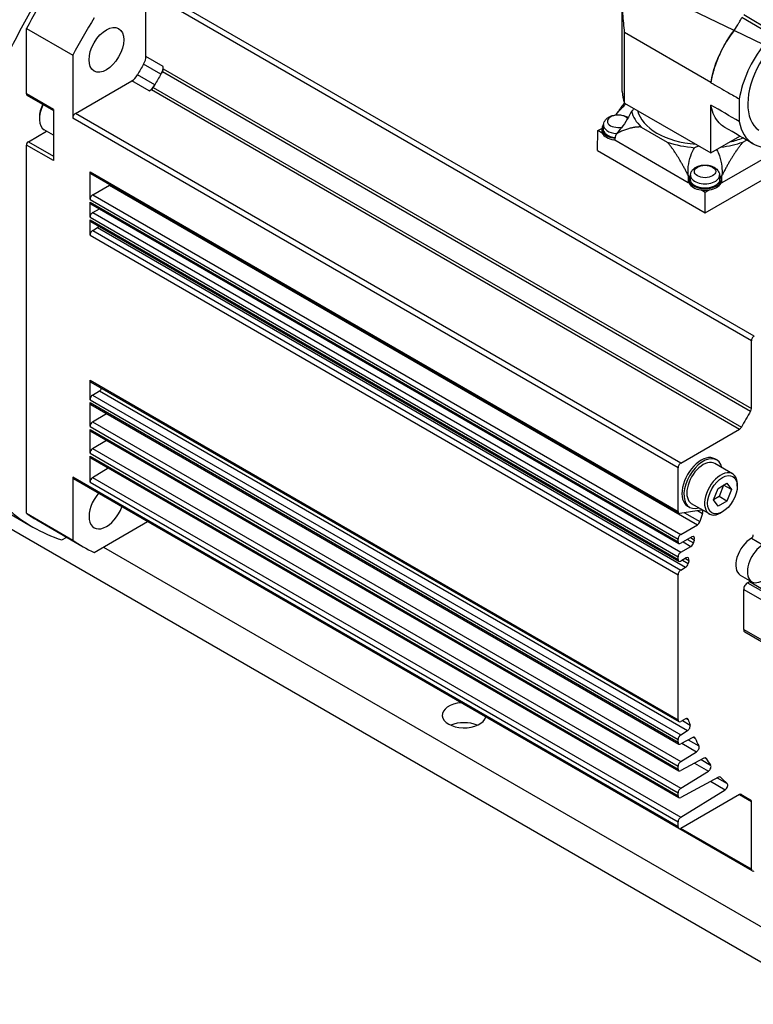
# Model space of a CAD drawing. Extents: x 0 to 2359, y -14 to 1663.
# Tile 19 of 38: x 1519 to 1586, y 1420 to 1511. Entities that reach past the tile are written whole.
import ezdxf

# ---------------------------------------------------------------- set-up
doc = ezdxf.new("R2010")
doc.units = 0
doc.header["$LTSCALE"] = 25.4
doc.layers.get('0').update_dxf_attribs({"linetype": 'CONTINUOUS'})

msp = doc.modelspace()

# ---------------------------------------------------------------- linework, layer by layer
for p, q in [((1584.0435052, 1509.6979517), (1573.9393884, 1514.5712808)), ((1530.1187162, 1507.3211139), (1530.1187162, 1513.295655)), ((1585.6265986, 1481.2481642), (1530.1187162, 1513.295655)), ((1585.8740859, 1481.6768249), (1530.3662036, 1513.7243157)), ((1573.7837079, 1504.089656), (1573.7837079, 1512.6566004)), ((1587.4113589, 1509.3228832), (1584.7465359, 1510.8760983)), ((1587.5969285, 1509.5421915), (1584.9443558, 1511.1247738)), ((1519.1585611, 1503.8855319), (1519.1585611, 1509.8725222)), ((1519.1585611, 1509.8725222), (1523.4012018, 1507.4230325)), ((1586.7818392, 1508.3772224), (1584.0435052, 1509.6979517)), ((1574.0026426, 1503.0440326), (1574.0026426, 1509.4991475)), ((1581.914288, 1504.9313569), (1574.0026426, 1509.4991475)), ((1523.4012018, 1507.4230325), (1523.4012018, 1501.6605787)), ((1531.7097065, 1506.4025552), (1530.1187162, 1507.3211139)), ((1531.4930125, 1505.6892345), (1529.9020222, 1506.6077932)), ((1531.7097065, 1506.1753786), (1531.7097065, 1506.4025552)), ((1531.7097065, 1506.1753786), (1585.6265986, 1475.0464464)), ((1530.9231907, 1504.7022742), (1529.3322004, 1505.6208329)), ((1531.6322393, 1505.9229892), (1585.5491313, 1474.794057)), ((1523.6486892, 1502.0892394), (1528.8227936, 1505.0765099)), ((1530.4137838, 1504.1579513), (1528.8227936, 1505.0765099)), ((1530.4137838, 1504.1579513), (1530.6105246, 1504.2715396)), ((1530.6105246, 1504.2715396), (1584.5274166, 1473.1426075)), ((1530.7903666, 1504.4648229), (1584.7072586, 1473.3358907)), ((1581.914288, 1504.8996463), (1581.914288, 1504.9313569)), ((1521.6334349, 1502.4566628), (1519.1585611, 1503.8855319)), ((1519.2103378, 1503.7710876), (1521.6334349, 1502.3721119)), ((1584.5197997, 1503.427064), (1584.5197997, 1501.3354139)), ((1521.6334349, 1502.4566628), (1521.6334349, 1497.7618075)), ((1574.0026426, 1503.0440326), (1581.914288, 1498.476242)), ((1581.914288, 1498.476242), (1581.914288, 1502.8590973)), ((1520.342965, 1501.7320221), (1520.342965, 1501.5687228)), ((1578.9090841, 1469.6130879), (1523.4012018, 1501.6605787)), ((1579.1565715, 1470.0417486), (1523.6486892, 1502.0892394)), ((1571.5576823, 1500.5174835), (1571.9050444, 1500.7180331)), ((1571.9024901, 1500.6675147), (1571.9024901, 1500.5123804)), ((1572.0671151, 1501.0611899), (1572.0301238, 1500.7166257)), ((1575.519779, 1500.8427027), (1577.9167454, 1499.4588135)), ((1519.3353378, 1499.4968627), (1521.0110368, 1500.464328)), ((1521.6334349, 1500.1049863), (1520.7830669, 1500.5959464)), ((1571.5021406, 1498.6803662), (1571.5576823, 1500.5174835)), ((1571.9531823, 1500.2891414), (1571.5576823, 1500.5174835)), ((1581.914288, 1498.476242), (1584.5708426, 1500.0100046)), ((1521.6334349, 1497.7618075), (1519.1585611, 1499.1906765)), ((1519.1585611, 1465.4428024), (1519.1585611, 1499.1906765)), ((1519.3353378, 1499.4968627), (1521.6334349, 1498.1700558)), ((1573.0973571, 1499.6285518), (1573.0158289, 1499.6756221)), ((1579.8442831, 1495.7332123), (1573.0973571, 1499.6285518)), ((1588.4063363, 1498.8986527), (1582.9013429, 1495.7203433)), ((1584.8511704, 1499.4588135), (1585.1879799, 1499.6532706)), ((1571.5021406, 1498.6803662), (1581.3839579, 1492.9750963)), ((1581.3839579, 1492.9750963), (1590.0250974, 1497.9640605)), ((1524.9921921, 1494.2100474), (1524.9921921, 1496.7371636)), ((1524.9921921, 1496.7371636), (1578.9090841, 1465.6082315)), ((1525.0646794, 1496.5769416), (1578.9815715, 1465.4480095)), ((1580.0397441, 1496.4581904), (1580.0027527, 1496.1136262)), ((1582.710494, 1496.4581904), (1582.7474854, 1496.1136262)), ((1525.2396794, 1494.6387081), (1526.7631734, 1495.5182977)), ((1526.7631734, 1495.5182977), (1580.6800655, 1464.3893656)), ((1579.9258112, 1495.686142), (1579.8442831, 1495.7332123)), ((1579.875119, 1496.0645152), (1579.875119, 1495.9093809)), ((1582.9013429, 1495.7203433), (1582.8176928, 1495.6720479)), ((1582.875119, 1496.0645152), (1582.875119, 1495.9093809)), ((1525.2396794, 1494.6387081), (1579.1565715, 1463.5097759)), ((1581.3839579, 1494.8442806), (1580.9884579, 1495.0726226)), ((1581.7861919, 1495.0765105), (1581.3839579, 1494.8442806)), ((1581.3839579, 1492.9750963), (1581.3839579, 1494.8442806)), ((1524.9921921, 1494.2100474), (1578.9090841, 1463.0811152)), ((1524.9921921, 1492.5770542), (1524.9921921, 1493.9650984)), ((1524.9921921, 1493.9650984), (1578.9090841, 1462.8361663)), ((1525.0646794, 1493.8048764), (1578.9815715, 1462.6759443)), ((1524.9921921, 1492.5770542), (1578.9090841, 1461.4481221)), ((1525.2396794, 1493.0057149), (1525.8442736, 1493.3547775)), ((1525.2396794, 1493.0057149), (1579.1565715, 1461.8767828)), ((1524.9921921, 1490.9440611), (1524.9921921, 1492.3321052)), ((1524.9921921, 1492.3321052), (1578.9090841, 1461.2031731)), ((1525.0646794, 1492.1718833), (1578.9815715, 1461.0429511)), ((1525.2396794, 1491.3727218), (1525.6773659, 1491.6254201)), ((1525.6773659, 1491.6254201), (1579.594258, 1460.496488)), ((1524.9921921, 1490.9440611), (1578.9090841, 1459.8151289)), ((1525.2396794, 1491.3727218), (1579.1565715, 1460.2437896)), ((1585.6265986, 1475.0464464), (1585.6265986, 1481.2481642)), ((1524.9921921, 1475.8486796), (1524.9921921, 1477.6351668)), ((1524.9921921, 1477.6351668), (1578.9090841, 1446.5062346)), ((1525.0646794, 1477.4749448), (1578.9815715, 1446.3460126)), ((1525.2310423, 1476.2721795), (1525.8569903, 1476.6588109)), ((1525.8569903, 1476.6588109), (1579.7738823, 1445.5298787)), ((1524.9921921, 1475.8486796), (1578.9090841, 1444.7197474)), ((1524.9921921, 1473.3991898), (1524.9921921, 1475.5841201)), ((1524.9921921, 1475.5841201), (1578.9090841, 1444.4551879)), ((1525.0646794, 1475.4238981), (1578.9815715, 1444.2949659)), ((1525.2310423, 1476.2721795), (1579.1479343, 1445.1432473)), ((1501.2503515, 1474.8604722), (1519.7467646, 1464.1815631)), ((1525.2310423, 1473.8226898), (1526.4905645, 1474.600663)), ((1525.2310423, 1473.8226898), (1579.1479343, 1442.6937576)), ((1524.9921921, 1473.3991898), (1578.9090841, 1442.2702577)), ((1524.9921921, 1470.9497001), (1524.9921921, 1473.1346303)), ((1524.9921921, 1473.1346303), (1578.9090841, 1442.0056982)), ((1525.0646794, 1472.9744083), (1578.9815715, 1441.8454762)), ((1579.1565715, 1470.0417486), (1584.5274166, 1473.1426075)), ((1525.2310423, 1471.3732), (1526.4905645, 1472.1511732)), ((1524.9921921, 1470.9497001), (1578.9090841, 1439.8207679)), ((1525.2310423, 1471.3732), (1579.1479343, 1440.2442679)), ((1524.9921921, 1468.2960862), (1524.9921921, 1470.6851406)), ((1524.9921921, 1470.6851406), (1578.9090841, 1439.5562084)), ((1525.0646794, 1470.5249186), (1578.9815715, 1439.3959865)), ((1583.8960268, 1469.0651394), (1582.2696812, 1470.0041104)), ((1582.4571812, 1470.32887), (1582.2804045, 1470.430932)), ((1525.2310423, 1468.7195861), (1526.6613763, 1469.6030653)), ((1578.9090841, 1465.6082315), (1578.9090841, 1469.6130879)), ((1578.9090841, 1436.7082757), (1523.4012018, 1468.7557665)), ((1523.4012018, 1468.7557665), (1523.4012018, 1462.9933127)), ((1578.9815715, 1436.5480537), (1523.4736892, 1468.5955445)), ((1524.9921921, 1468.2960862), (1578.9090841, 1437.167154)), ((1525.2310423, 1468.7195861), (1579.1479343, 1437.590654)), ((1582.5666998, 1467.72398), (1583.3831964, 1468.1953846)), ((1583.3831964, 1468.1953846), (1583.7914447, 1467.6145902)), ((1582.1584515, 1466.6717812), (1582.5666998, 1467.72398)), ((1583.0843379, 1468.0228385), (1582.6760896, 1466.9706397)), ((1583.7914447, 1467.6145902), (1583.0843379, 1468.0228385)), ((1583.7914447, 1467.6145902), (1583.3831964, 1466.5623914)), ((1584.3361287, 1467.9290637), (1584.3361287, 1468.092363)), ((1582.6760896, 1466.9706397), (1582.1584515, 1466.6717812)), ((1582.5666998, 1466.0909869), (1582.1584515, 1466.6717812)), ((1583.3831964, 1466.5623914), (1582.5666998, 1466.0909869)), ((1583.3831964, 1466.5623914), (1582.6760896, 1466.9706397)), ((1581.0166319, 1465.7391707), (1579.0719258, 1465.4337086)), ((1579.4910181, 1465.499537), (1580.9042756, 1464.6835923)), ((1579.9571812, 1465.9987429), (1579.7804045, 1466.100805)), ((1581.7710268, 1465.3845314), (1580.1446812, 1466.3235025)), ((1580.6916607, 1465.6881263), (1581.1532912, 1465.4216038)), ((1582.9749481, 1465.5714298), (1582.8335268, 1465.4897801)), ((1519.1585611, 1465.4428024), (1523.4012018, 1462.9933127)), ((1520.1217646, 1464.8310822), (1524.3644052, 1462.3815924)), ((1525.3757722, 1461.8532939), (1530.263691, 1464.6753351)), ((1736.4171196, 1337.7284776), (1517.2140175, 1464.2854477)), ((1579.1565715, 1463.5097759), (1580.6800655, 1464.3893656)), ((1522.4091297, 1462.9982401), (1522.8527349, 1463.2543557)), ((1578.9090841, 1462.8361663), (1578.9090841, 1463.0811152)), ((1580.1623277, 1463.2739529), (1579.1565715, 1462.6932794)), ((1579.3727259, 1462.8180761), (1580.0798326, 1462.4098278)), ((1579.7628696, 1463.0433257), (1580.3109647, 1462.7268829)), ((1580.054099, 1463.2114671), (1580.3925084, 1463.0160863)), ((1585.6245618, 1463.1614028), (1586.685222, 1462.5490303)), ((1526.2296289, 1462.3462683), (1736.4171196, 1340.994464)), ((1579.1565715, 1461.8767828), (1580.0798326, 1462.4098278)), ((1578.9090841, 1461.2031731), (1578.9090841, 1461.4481221)), ((1579.6601274, 1461.3510143), (1579.1565715, 1461.0602862)), ((1579.2992035, 1461.1426348), (1579.8309898, 1460.8356079)), ((1579.573999, 1461.3012881), (1579.8960996, 1461.1153233)), ((1579.1565715, 1460.2437896), (1579.594258, 1460.496488)), ((1578.9090841, 1446.5062346), (1578.9090841, 1459.8151289)), ((1584.6082677, 1459.7870598), (1585.6689278, 1459.1746873)), ((1585.2730452, 1459.080282), (1585.4498219, 1459.1823441)), ((1585.4498219, 1459.1823441), (1588.9853558, 1457.1411026)), ((1584.9194918, 1454.7936749), (1584.9194918, 1458.4679095)), ((1584.9194918, 1458.4679095), (1588.4550257, 1456.4266681)), ((1585.2730452, 1459.080282), (1588.8085791, 1457.0390405)), ((1584.9194918, 1454.7936749), (1588.4550257, 1452.7524335)), ((1585.0230452, 1454.5647864), (1588.5585791, 1452.5235449)), ((1579.594258, 1446.6160461), (1579.1565715, 1446.3633477)), ((1579.6664248, 1446.6452922), (1579.8309898, 1446.5502806)), ((1579.2952248, 1446.4433993), (1580.0000051, 1446.0364942)), ((1578.9090841, 1444.4551879), (1578.9090841, 1444.7197474)), ((1579.1479343, 1445.1432473), (1579.7738823, 1445.5298787)), ((1580.2462385, 1444.8973077), (1579.1479343, 1444.3074884)), ((1580.330691, 1444.9252542), (1580.4669141, 1444.8466058)), ((1579.2531148, 1444.3639732), (1580.5963924, 1443.5884315)), ((1579.8400615, 1444.6791796), (1580.8130299, 1444.117436)), ((1579.1479343, 1442.6937576), (1580.5963924, 1443.5884315)), ((1581.2649026, 1442.9948683), (1579.1479343, 1441.8579987)), ((1581.3742286, 1443.0236108), (1581.4738307, 1442.9661055)), ((1578.9090841, 1442.0056982), (1578.9090841, 1442.2702577)), ((1580.4210556, 1442.5416995), (1581.6855149, 1441.8116636)), ((1581.019882, 1442.8632856), (1581.8895925, 1442.361158)), ((1579.1479343, 1440.2442679), (1581.6855149, 1441.8116636)), ((1582.6134194, 1441.2695689), (1579.1479343, 1439.408509)), ((1582.4915211, 1441.2041061), (1583.4071223, 1440.6754835)), ((1582.7477519, 1441.2947918), (1582.8067963, 1441.2607024)), ((1581.8842196, 1440.8779687), (1583.2207492, 1440.106323)), ((1578.9090841, 1439.5562084), (1578.9090841, 1439.8207679)), ((1579.1479343, 1437.590654), (1583.2207492, 1440.106323)), ((1584.5274166, 1439.6662476), (1579.1565715, 1436.5653888)), ((1584.5274166, 1439.6662476), (1585.6265986, 1439.0316346)), ((1584.6510972, 1439.6994103), (1585.1222876, 1439.4273684)), ((1584.6974368, 1439.6862987), (1584.7072586, 1439.680628)), ((1585.6265986, 1432.8299169), (1585.6265986, 1439.0316346)), ((1578.9090841, 1436.7082757), (1578.9090841, 1437.167154)), ((1585.6990859, 1432.6696949), (1578.9815715, 1436.5480537)), ((1585.6265986, 1432.8299169), (1579.1565715, 1436.5653888))]:
    msp.add_line(p, q)
for centre, major_axis, ratio, start_param, end_param in [((1540.3717646, 1499.905111), (-20.625, -35.7235479), 0.5773502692, 4.5904302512, 4.8343477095), ((1540.3717646, 1499.905111), (20.25, 35.0740289), 0.5773502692, 1.5220221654, 1.6195704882), ((1544.6144052, 1497.4556213), (-20.25, -35.0740289), 0.5773502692, 4.663614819, 4.7611631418), ((1589.1159937, 1505.1573273), (-2.7, -4.6765372), 0.5773502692, 3.2131623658, 6.2438273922), ((1589.1159937, 1505.0348529), (3.3125, 5.7374183), 0.5773502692, 1.3069924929, 2.1616305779), ((1529.4116095, 1506.9128656), (0.5, 0.8660254), 0.5773502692, 4.6933937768, 5.4977871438), ((1544.6144052, 1497.4556213), (15, 25.9807621), 0.5773502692, 1.5518011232, 1.5897915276), ((1531.0025997, 1505.9943069), (0.5, 0.8660254), 0.5773502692, 4.6933937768, 5.4977871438), ((1531.4622191, 1506.0324917), (0.175, 0.3031089), 0.5773502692, 4.684322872, 5.4977871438), ((1528.8227936, 1505.8930065), (0.5, 0.8660254), 0.5773502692, 3.926990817, 4.7313842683), ((1546.2053955, 1496.5370626), (15, 25.9807621), 0.5773502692, 1.5518011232, 1.5897915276), ((1546.2053955, 1496.5370626), (15, 25.9807621), 0.5773502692, 1.5427302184, 1.5518011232), ((1530.4137838, 1504.9744479), (0.5, 0.8660254), 0.5773502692, 3.926990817, 4.7313842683), ((1530.6105246, 1504.5573134), (0.175, 0.3031089), 0.5773502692, 3.926990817, 4.7404550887), ((1546.2053955, 1496.5370626), (15, 25.9807621), 0.5773502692, 1.5897915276, 1.5988624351), ((1519.3353378, 1503.9875939), (-0.125, -0.2165064), 0.5773502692, 5.4977871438, 6.2831853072), ((1581.3839579, 1504.089656), (-7.60025, 0), 0.5773502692, 0, 0.2406060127), ((1521.8455669, 1502.4362504), (-1.0625, -1.840304), 0.5773502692, 4.7885150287, 6.2831853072), ((1521.7041455, 1502.5179001), (0.9625, 1.6670989), 0.5773502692, 1.6548493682, 2.3561944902), ((1573.4024901, 1502.8393956), (1.56095, 0), 0.5773502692, 5.627296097, 5.9449720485), ((1523.6486892, 1501.8034656), (0.175, 0.3031089), 0.5773502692, 0.7853981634, 2.3561944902), ((1573.4024901, 1501.3697461), (-0.9798137, 0), 0.5773502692, 3.5988197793, 8.2314462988), ((1573.4024901, 1509.2284875), (-1.1863485, -9.7628388), 0.1039110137, 0.7427399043, 0.74921641), ((1581.3839579, 1502.8444987), (-6.8125, 0), 0.5773502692, 0.1415075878, 0.5339629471), ((1581.3839579, 1502.8444987), (-6.25, 0), 0.5773502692, 0.1352597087, 1.4355366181), ((1573.4024901, 1500.6675147), (-1.5, 0), 0.5773502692, 5.8101432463, 7.6828227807), ((1573.4024901, 1500.6675147), (-1.375, 0), 0.5773502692, 6.2212819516, 7.6807642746), ((1573.4024901, 1501.0134026), (-1.3379377, 0), 0.5773502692, 6.2212819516, 7.7515536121), ((1589.1159937, 1505.0348529), (-3.3125, -5.7374183), 0.5773502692, 5.692351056, 6.8278628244), ((1573.4024901, 1500.5123804), (-1.5, 0), 0.5773502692, 0, 0.2607177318), ((1573.4024901, 1500.5123804), (-1.5, 0), 0.5773502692, 0.2607177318, 1.310078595), ((1573.4024901, 1509.1453646), (1.0497366, 11.0351761), 0.1046885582, 3.6824263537, 3.7816274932), ((1581.3839579, 1502.8444987), (-6.25, 0), 0.5773502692, 1.9433916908, 2.1600101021), ((1519.3353378, 1499.2927386), (0.125, 0.2165064), 0.5773502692, 0.7853981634, 2.3561944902), ((1573.4024901, 1500.5123804), (-1.5, 0), 0.5773502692, 1.310078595, 1.3724008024), ((1581.3839579, 1502.8444987), (6.8125, 0), 0.5773502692, 4.1784260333, 4.5708813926), ((1581.375119, 1498.2363961), (1.56095, 0), 0.5773502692, 1.9090095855, 2.2266855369), ((1581.3839579, 1502.8444987), (6.8125, 0), 0.5773502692, 4.9249507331, 5.2463519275), ((1525.2396794, 1496.8800505), (-0.175, -0.3031089), 0.5773502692, 5.4977871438, 6.2831853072), ((1581.375119, 1496.0645152), (1.5, 0), 0.5773502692, 2.6685505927, 6.7562273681), ((1581.375119, 1504.5423651), (1.0497366, 11.0351761), 0.1046885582, 2.4059206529, 2.5051217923), ((1581.375119, 1495.9093809), (-1.56095, 0), 0.5773502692, 5.9695975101, 6.1320014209), ((1581.375119, 1496.4104031), (1.3379377, 0), 0.5773502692, 3.079689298, 6.3450886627), ((1581.375119, 1495.9093809), (1.56095, 0), 0.5773502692, 0.1617232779, 0.3135877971), ((1581.375119, 1504.625488), (-1.0497366, 11.0351761), 0.1046885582, 3.7634812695, 3.8606866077), ((1526.7631734, 1495.8040715), (0.175, 0.3031089), 0.5773502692, 3.926990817, 4.1724747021), ((1581.375119, 1495.9093809), (-1.5, 0), 0.5773502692, 0, 0.2607177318), ((1581.375119, 1495.9093809), (-1.5, 0), 0.5773502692, 0.2607177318, 1.310078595), ((1581.375119, 1496.0645152), (1.375, 0), 0.5773502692, 3.079689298, 6.3450886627), ((1581.375119, 1495.9093809), (1.5, 0), 0.5773502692, 4.9899892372, 6.0055850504), ((1581.375119, 1495.9093809), (1.5, 0), 0.5773502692, 6.0055850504, 6.2831853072), ((1525.2396794, 1494.3529343), (0.175, 0.3031089), 0.5773502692, 0.7853981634, 2.3561944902), ((1581.375119, 1495.9093809), (-1.5, 0), 0.5773502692, 1.310078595, 1.8483965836), ((1525.2396794, 1494.1079853), (-0.175, -0.3031089), 0.5773502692, 5.4977871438, 6.2831853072), ((1525.2396794, 1492.7199411), (0.175, 0.3031089), 0.5773502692, 0.7853981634, 2.3561944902), ((1525.2396794, 1492.4749921), (-0.175, -0.3031089), 0.5773502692, 5.4977871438, 6.2831853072), ((1525.6773659, 1491.9111939), (0.175, 0.3031089), 0.5773502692, 3.926990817, 4.4800774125), ((1525.2396794, 1491.086948), (0.175, 0.3031089), 0.5773502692, 0.7853981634, 2.3561944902), ((1585.8740859, 1481.3910511), (0.175, 0.3031089), 0.5773502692, 0.7853981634, 2.3561944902), ((1525.2396794, 1477.7780537), (-0.175, -0.3031089), 0.5773502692, 5.4977871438, 6.2831853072), ((1525.8483531, 1476.9394239), (0.175, 0.3031089), 0.5773502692, 3.961897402, 4.9194011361), ((1525.2396794, 1475.9915665), (0.175, 0.3031089), 0.5773502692, 0.8203047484, 2.3561944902), ((1525.2396794, 1475.727007), (-0.175, -0.3031089), 0.5773502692, 5.4977871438, 6.2831853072), ((1600.1222876, 1465.4081305), (15, 25.9807621), 0.5773502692, 1.5427302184, 1.5988624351), ((1585.3791112, 1474.9035595), (0.175, 0.3031089), 0.5773502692, 4.684322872, 5.4977871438), ((1525.2396794, 1473.5420767), (0.175, 0.3031089), 0.5773502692, 0.8203047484, 2.3561944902), ((1525.2396794, 1473.2775172), (-0.175, -0.3031089), 0.5773502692, 5.4977871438, 6.2831853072), ((1584.5274166, 1473.4283813), (0.175, 0.3031089), 0.5773502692, 3.926990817, 4.7404550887), ((1525.2396794, 1471.092587), (0.175, 0.3031089), 0.5773502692, 0.8203047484, 2.3561944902), ((1525.2396794, 1470.8280275), (-0.175, -0.3031089), 0.5773502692, 5.4977871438, 6.2831853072), ((1579.1565715, 1469.7559748), (0.175, 0.3031089), 0.5773502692, 0.7853981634, 2.3561944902), ((1581.0304045, 1468.2658685), (-1.25, -2.1650635), 0.5773502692, 3.1415926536, 6.2831853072), ((1581.2071812, 1468.1638064), (-1.25, -2.1650635), 0.5773502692, 2.5867816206, 6.8379963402), ((1581.2071812, 1468.1638064), (-1.0625, -1.840304), 0.5773502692, 3.1415926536, 6.2831853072), ((1582.8335268, 1467.2248354), (-1.0625, -1.840304), 0.5773502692, 2.3561944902, 7.0685834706), ((1523.6486892, 1468.8986534), (-0.175, -0.3031089), 0.5773502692, 5.4977871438, 6.2831853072), ((1525.2396794, 1468.4389731), (0.175, 0.3031089), 0.5773502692, 0.8203047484, 2.3561944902), ((1526.4894052, 1466.0622004), (-1.125, -1.9485572), 0.5773502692, 4.4025288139, 8.1638418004), ((1540.3717646, 1499.905111), (-20.625, -35.7235479), 0.5773502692, 6.161226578, 6.4051440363), ((1579.1565715, 1465.7511184), (-0.175, -0.3031089), 0.5773502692, 5.4977871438, 6.7195176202), ((1580.9319862, 1465.421761), (0.175, 0.3031089), 0.5773502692, 5.0336475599, 6.7195176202), ((1540.3717646, 1499.905111), (-20.25, -35.0740289), 0.5773502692, 6.2344111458, 6.2831853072), ((1580.6800655, 1464.6751394), (0.175, 0.3031089), 0.5773502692, 3.926990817, 5.0605990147), ((1600.1222876, 1465.4081305), (15, 25.9807621), 0.5773502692, 1.8920549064, 1.9190063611), ((1544.6144052, 1497.4556213), (-20.25, -35.0740289), 0.5773502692, 6.2344111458, 6.3319594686), ((1579.1565715, 1463.2240021), (0.175, 0.3031089), 0.5773502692, 0.7853981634, 2.3561944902), ((1579.1565715, 1462.9790532), (-0.175, -0.3031089), 0.5773502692, 5.4977871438, 7.0685834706), ((1580.1623277, 1462.9881791), (0.175, 0.3031089), 0.5773502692, 5.121596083, 7.0685834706), ((1600.1222876, 1465.4081305), (15, 25.9807621), 0.5773502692, 1.9800034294, 1.9906092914), ((1585.6082677, 1461.5191106), (-1, -1.7320508), 0.5773502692, 3.9154688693, 6.2831853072), ((1585.6265986, 1463.3666893), (0.125, 0.2165064), 0.5773502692, 3.9154688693, 5.4977871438), ((1579.1565715, 1461.591009), (0.175, 0.3031089), 0.5773502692, 0.7853981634, 2.3561944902), ((1580.0798326, 1462.6956016), (0.175, 0.3031089), 0.5773502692, 3.926990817, 5.132201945), ((1586.6689278, 1460.9067381), (-1, -1.7320508), 0.5773502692, 3.9154688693, 7.0801054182), ((1579.1565715, 1461.34606), (-0.175, -0.3031089), 0.5773502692, 5.4977871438, 7.0685834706), ((1579.6601274, 1461.0652405), (0.175, 0.3031089), 0.5773502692, 5.1915398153, 7.0685834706), ((1600.1222876, 1465.4081305), (15, 25.9807621), 0.5773502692, 2.0499471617, 2.0602974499), ((1579.1565715, 1459.9580158), (0.175, 0.3031089), 0.5773502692, 0.7853981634, 2.3561944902), ((1579.594258, 1460.7822618), (0.175, 0.3031089), 0.5773502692, 3.926990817, 5.2018901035), ((1585.4498219, 1459.5905923), (0.25, 0.4330127), 0.5773502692, 3.926990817, 4.1873315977), ((1585.2730452, 1458.6720337), (0.25, 0.4330127), 0.5773502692, 0.7853981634, 2.3561944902), ((1585.2730452, 1454.9977991), (-0.25, -0.4330127), 0.5773502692, 5.4977871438, 6.2831853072), ((1559.286871, 1446.9348953), (2, 0), 0.5773502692, 1.709548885, 6.1444327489), ((1579.1565715, 1446.6491215), (-0.175, -0.3031089), 0.5773502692, 5.4977871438, 7.0685834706), ((1579.594258, 1446.3302723), (0.175, 0.3031089), 0.5773502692, 5.793684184, 7.0685834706), ((1600.1222876, 1465.4081305), (15, 25.9807621), 0.5773502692, 2.6520915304, 2.678292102), ((1559.286871, 1445.097778), (-2, 0), 0.5773502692, 4.0614168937, 5.3633610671), ((1579.7652452, 1445.8104918), (0.175, 0.3031089), 0.5773502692, 3.961897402, 5.8198847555), ((1579.1565715, 1444.8626343), (0.175, 0.3031089), 0.5773502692, 0.8203047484, 2.3561944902), ((1580.2376014, 1444.6067213), (0.175, 0.3031089), 0.5773502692, 5.883413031, 7.0336768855), ((1600.1222876, 1465.4081305), (-15, -25.9807621), 0.5773502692, 5.883413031, 5.9247029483), ((1579.1565715, 1444.5980748), (-0.175, -0.3031089), 0.5773502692, 5.4977871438, 7.0336768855), ((1580.5877552, 1443.8690445), (0.175, 0.3031089), 0.5773502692, 3.961897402, 5.9247029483), ((1581.2562654, 1442.7042819), (0.175, 0.3031089), 0.5773502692, 5.99461975, 7.0336768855), ((1600.1222876, 1465.4081305), (-15, -25.9807621), 0.5773502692, 5.99461975, 6.0342977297), ((1579.1565715, 1442.4131446), (0.175, 0.3031089), 0.5773502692, 0.8203047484, 2.3561944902), ((1579.1565715, 1442.1485851), (-0.175, -0.3031089), 0.5773502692, 5.4977871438, 7.0336768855), ((1581.6768777, 1442.0922767), (0.175, 0.3031089), 0.5773502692, 3.961897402, 6.0342977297), ((1582.6047823, 1440.9789825), (0.175, 0.3031089), 0.5773502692, 6.1136763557, 7.0336768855), ((1600.1222876, 1465.4081305), (-15, -25.9807621), 0.5773502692, 6.1136763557, 6.1610939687), ((1579.1565715, 1439.9636548), (0.175, 0.3031089), 0.5773502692, 0.8203047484, 2.3561944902), ((1583.212112, 1440.386936), (0.175, 0.3031089), 0.5773502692, 3.961897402, 6.1610936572), ((1579.1565715, 1439.6990954), (-0.175, -0.3031089), 0.5773502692, 5.4977871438, 7.0336768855), ((1584.5274166, 1439.3804738), (0.175, 0.3031089), 0.5773502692, 6.2551191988, 7.0685834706), ((1600.1222876, 1465.4081305), (-15, -25.9807621), 0.5773502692, 6.2551191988, 6.3112514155), ((1585.3791112, 1438.8887477), (0.175, 0.3031089), 0.5773502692, 5.4977871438, 6.3112514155), ((1579.1565715, 1437.3100409), (0.175, 0.3031089), 0.5773502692, 0.8203047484, 2.3561944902), ((1579.1565715, 1436.8511626), (-0.175, -0.3031089), 0.5773502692, 5.4977871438, 7.0685834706), ((1585.8740859, 1432.9728038), (-0.175, -0.3031089), 0.5773502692, 5.4977871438, 7.0685834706)]:
    msp.add_ellipse(centre, major_axis=major_axis, ratio=ratio, start_param=start_param, end_param=end_param)
for centre, major_axis in [((1526.4894052, 1507.9200949), (-1.125, -1.9485572)), ((1581.375119, 1496.7667467), (0.9798137, 0)), ((1582.9749481, 1467.1431857), (0.9625, 1.6670989))]:
    msp.add_ellipse(centre, major_axis=major_axis, ratio=0.5773502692)
for points, knots in [([(1574.0026426, 1509.4991475), (1573.9535505, 1510.0570473), (1573.887556, 1510.6533087), (1573.7586987, 1512.3457698), (1573.7472662, 1513.5019418), (1573.9393884, 1514.5712808)], [0, 0, 0, 0, 0.3477909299, 0.3477909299, 1.014757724, 1.014757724, 1.014757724, 1.014757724]), ([(1584.0435052, 1509.6979517), (1584.2007305, 1509.9188654), (1584.3481697, 1510.1489929), (1584.5447707, 1510.4908389), (1584.601786, 1510.5949485), (1584.7000553, 1510.7832155), (1584.7331589, 1510.849801), (1584.7465359, 1510.8760983)], [0, 0, 0, 0, 0.16414588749, 0.16414588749, 0.23596338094, 0.23596338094, 0.29051396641, 0.29051396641, 0.29051396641, 0.29051396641]), ([(1581.914288, 1504.8996463), (1582.0099971, 1505.5293126), (1582.186049, 1506.1843951), (1582.6287994, 1507.3436448), (1582.8634443, 1507.8428236), (1583.4056173, 1508.807048), (1583.710978, 1509.2683042), (1584.0435052, 1509.6979517)], [5.7713572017, 5.7713572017, 5.7713572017, 5.7713572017, 6.202315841, 6.202315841, 6.5342807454, 6.5342807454, 6.866112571, 6.866112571, 6.866112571, 6.866112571]), ([(1584.0435052, 1509.6979517), (1583.5280607, 1509.03526), (1583.0793288, 1508.2982222), (1582.5226202, 1507.0973511), (1582.3532385, 1506.6595458), (1582.0814092, 1505.7860663), (1581.9797878, 1505.3529851), (1581.914288, 1504.9313569)], [0, 0, 0, 0, 0.5131009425, 0.5131009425, 0.8004729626, 0.8004729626, 1.0879280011, 1.0879280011, 1.0879280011, 1.0879280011]), ([(1581.914288, 1504.8996463), (1582.442485, 1504.5997415), (1582.9714, 1504.3003044), (1583.8409044, 1503.8093844), (1584.1803562, 1503.6180642), (1584.5197997, 1503.427064)], [-0.73783769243, -0.73783769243, -0.73783769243, -0.73783769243, -0.2880505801, -0.2880505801, 0, 0, 0, 0]), ([(1573.2247365, 1501.9959565), (1573.3926116, 1502.19525), (1573.5566228, 1502.3794586), (1573.8449405, 1502.6891998), (1573.9896658, 1502.8377863), (1574.1290044, 1502.9710088)], [1.29106604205, 1.29106604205, 1.29106604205, 1.29106604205, 1.45044358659, 1.45044358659, 1.59853698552, 1.59853698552, 1.59853698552, 1.59853698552]), ([(1583.1998675, 1500.8023431), (1583.0547846, 1500.8861794), (1582.9191012, 1500.9866311), (1582.4234419, 1501.4480535), (1582.1510827, 1501.9276292), (1581.9619812, 1502.6263315), (1581.936036, 1502.7411113), (1581.914288, 1502.8590973)], [4.47712184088, 4.47712184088, 4.47712184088, 4.47712184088, 4.65198645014, 4.65198645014, 5.1689652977, 5.1689652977, 5.26693340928, 5.26693340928, 5.26693340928, 5.26693340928]), ([(1572.0671151, 1501.0611899), (1572.0771176, 1501.1543607), (1572.1041214, 1501.2440706), (1572.1864199, 1501.4152685), (1572.2444356, 1501.494096), (1572.3919511, 1501.6469007), (1572.4857308, 1501.7142213), (1572.7073198, 1501.8354155), (1572.8386053, 1501.8826962), (1573.114823, 1501.947079), (1573.2601537, 1501.9629246), (1573.5491089, 1501.9624804), (1573.6926408, 1501.946568), (1573.9714148, 1501.8814523), (1574.1066456, 1501.8321532), (1574.2653853, 1501.7431383), (1574.2979023, 1501.7230065), (1574.3295932, 1501.7011857)], [5.5596904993, 5.5596904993, 5.5596904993, 5.5596904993, 5.7685173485, 5.7685173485, 6.0062678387, 6.0062678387, 6.3102343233, 6.3102343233, 6.6848757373, 6.6848757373, 7.0712463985, 7.0712463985, 7.453023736, 7.453023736, 7.8394058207, 7.8394058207, 7.9415998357, 7.9415998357, 7.9415998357, 7.9415998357]), ([(1574.6395522, 1502.2897769), (1574.5255576, 1502.0482921), (1574.3914955, 1501.8008294), (1574.0746923, 1501.2764051), (1573.8873091, 1501.0044982), (1573.7094627, 1500.7723902), (1573.566698, 1500.5860673), (1573.4106043, 1500.3995777), (1573.250469, 1500.2286941)], [-0.34694732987, -0.34694732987, -0.34694732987, -0.34694732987, -0.18974469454, -0.18974469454, 0, 0, 0, 0.15231602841, 0.15231602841, 0.15231602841, 0.15231602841]), ([(1579.8215894, 1496.434856), (1579.8059193, 1496.7072409), (1579.816016, 1496.9780219), (1579.8803223, 1497.5444304), (1579.9513247, 1497.8835298), (1580.1554501, 1498.4730087), (1580.2750179, 1498.7288397), (1580.4231515, 1498.9506143)], [1.29812755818, 1.29812755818, 1.29812755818, 1.29812755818, 1.45044358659, 1.45044358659, 1.64018828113, 1.64018828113, 1.79739091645, 1.79739091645, 1.79739091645, 1.79739091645]), ([(1582.4353086, 1498.7770513), (1582.5355987, 1498.5988478), (1582.6199988, 1498.4047014), (1582.8003987, 1497.8817082), (1582.8709859, 1497.5425183), (1582.9062633, 1497.2282801), (1582.9358949, 1496.9643334), (1582.9451571, 1496.6800853), (1582.9259151, 1496.3949784)], [-0.30768010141, -0.30768010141, -0.30768010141, -0.30768010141, -0.18974469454, -0.18974469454, 0, 0, 0, 0.15937754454, 0.15937754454, 0.15937754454, 0.15937754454]), ([(1580.0397441, 1496.4581904), (1580.0497466, 1496.5513613), (1580.0767504, 1496.6410711), (1580.1590488, 1496.812269), (1580.2170645, 1496.8910965), (1580.36458, 1497.0439012), (1580.4583597, 1497.1112219), (1580.6799487, 1497.232416), (1580.8112342, 1497.2796968), (1581.0874519, 1497.3440795), (1581.2327827, 1497.3599251), (1581.5217378, 1497.3594809), (1581.6652698, 1497.3435685), (1581.9440437, 1497.2784528), (1582.0792746, 1497.2291537), (1582.3260113, 1497.0907936), (1582.4394351, 1497.0029223), (1582.6017895, 1496.7968747), (1582.6591518, 1496.6905252), (1582.6994317, 1496.5343769), (1582.7063775, 1496.4965348), (1582.710494, 1496.4581904)], [5.5596904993, 5.5596904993, 5.5596904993, 5.5596904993, 5.7685173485, 5.7685173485, 6.0062678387, 6.0062678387, 6.3102343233, 6.3102343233, 6.6848757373, 6.6848757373, 7.0712463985, 7.0712463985, 7.453023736, 7.453023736, 7.8394058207, 7.8394058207, 8.2124410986, 8.2124410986, 8.4915340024, 8.4915340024, 8.5774764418, 8.5774764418, 8.5774764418, 8.5774764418])]:
    msp.add_open_spline(points, degree=3, knots=knots)
for points, weights in [([(1573.2247365, 1501.9959565), (1573.6296594, 1502.5757504), (1573.9957653, 1503.0603502)], [1.01156110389, 1.01825557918, 1.01980224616]), ([(1575.519779, 1500.8427027), (1574.5442568, 1500.8916269), (1573.250469, 1500.2286941)], [1, 1.03322702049, 1.01197938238]), ([(1579.8215894, 1496.434856), (1578.7948541, 1498.4375434), (1577.9167454, 1499.4588135)], [1.01197938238, 1.03322702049, 1]), ([(1584.8511704, 1499.4588135), (1583.964802, 1498.4279371), (1582.9259151, 1496.3949784)], [1, 1.03355004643, 1.01156110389])]:
    msp.add_rational_spline(points, weights, degree=2)
for points in [[(1584.5197997, 1501.3354139), (1583.6512139, 1501.8446364), (1582.7830213, 1502.3524261), (1581.914288, 1502.8590973)], [(1585.8023536, 1499.2980933), (1584.9350414, 1499.799526), (1584.0675504, 1500.3009425), (1583.1998665, 1500.8023414)]]:
    msp.add_open_spline(points, degree=3)

doc.saveas('drawing.dxf')
